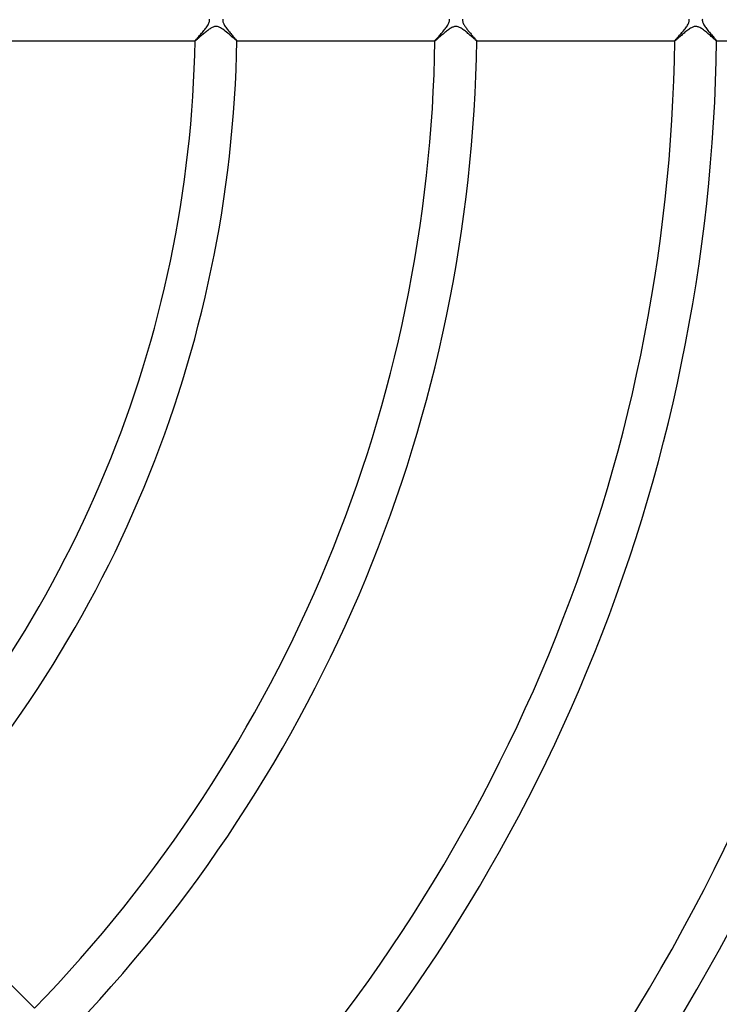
# Model space of a CAD drawing. Header units: millimetres. Extents: x -430 to 430, y -430 to 430.
# Tile 62 of 116: x 96 to 163, y -94 to 0. Entities that reach past the tile are written whole.
import ezdxf

# ---------------------------------------------------------------- set-up
doc = ezdxf.new("R2010")
doc.units = ezdxf.units.MM
doc.layers.add('HIDDEN', color=7, linetype='Continuous')
doc.layers.add('THICK', color=7, linetype='Continuous')

msp = doc.modelspace()

# ---------------------------------------------------------------- linework, layer by layer
at = {"layer": 'HIDDEN'}
for p, q in [((114.34, -0.894), (114.265, -0.947)), ((114.413, -0.845), (114.34, -0.894)), ((114.485, -0.799), (114.413, -0.845)), ((114.557, -0.758), (114.485, -0.799)), ((114.629, -0.72), (114.557, -0.758)), ((114.701, -0.688), (114.629, -0.72)), ((114.773, -0.662), (114.701, -0.688)), ((114.845, -0.642), (114.773, -0.662)), ((114.916, -0.63), (114.845, -0.642)), ((114.987, -0.625), (114.916, -0.63)), ((115.057, -0.627), (114.987, -0.625)), ((115.129, -0.638), (115.057, -0.627)), ((115.211, -0.658), (115.129, -0.638)), ((115.303, -0.692), (115.211, -0.658)), ((115.407, -0.741), (115.303, -0.692)), ((115.52, -0.806), (115.407, -0.741)), ((115.637, -0.882), (115.52, -0.806)), ((115.756, -0.968), (115.637, -0.882)), ((137.276, -0.94), (137.19, -1.003)), ((137.359, -0.881), (137.276, -0.94)), ((137.44, -0.828), (137.359, -0.881)), ((137.519, -0.78), (137.44, -0.828)), ((137.594, -0.738), (137.519, -0.78)), ((137.665, -0.704), (137.594, -0.738)), ((137.733, -0.676), (137.665, -0.704)), ((137.799, -0.654), (137.733, -0.676)), ((137.863, -0.638), (137.799, -0.654)), ((137.928, -0.628), (137.863, -0.638)), ((137.993, -0.625), (137.928, -0.628)), ((138.059, -0.627), (137.993, -0.625)), ((138.127, -0.637), (138.059, -0.627)), ((138.198, -0.654), (138.127, -0.637)), ((138.272, -0.679), (138.198, -0.654)), ((138.35, -0.712), (138.272, -0.679)), ((138.429, -0.753), (138.35, -0.712)), ((138.509, -0.799), (138.429, -0.753)), ((138.59, -0.85), (138.509, -0.799)), ((138.67, -0.905), (138.59, -0.85)), ((138.751, -0.964), (138.67, -0.905)), ((160.321, -0.908), (160.232, -0.972)), ((160.409, -0.848), (160.321, -0.908)), ((160.495, -0.794), (160.409, -0.848)), ((160.579, -0.746), (160.495, -0.794)), ((160.657, -0.708), (160.579, -0.746)), ((160.727, -0.678), (160.657, -0.708)), ((160.789, -0.657), (160.727, -0.678)), ((160.845, -0.642), (160.789, -0.657)), ((160.898, -0.632), (160.845, -0.642)), ((160.951, -0.626), (160.898, -0.632)), ((161.004, -0.625), (160.951, -0.626)), ((161.057, -0.627), (161.004, -0.625)), ((161.111, -0.634), (161.057, -0.627)), ((161.169, -0.646), (161.111, -0.634)), ((161.233, -0.665), (161.169, -0.646)), ((161.305, -0.692), (161.233, -0.665)), ((161.384, -0.729), (161.305, -0.692)), ((161.47, -0.776), (161.384, -0.729)), ((161.56, -0.83), (161.47, -0.776)), ((161.652, -0.892), (161.56, -0.83)), ((161.746, -0.96), (161.652, -0.892)), ((113.169, -1.859), (113.121, -1.899)), ((113.223, -1.813), (113.169, -1.859)), ((113.281, -1.762), (113.223, -1.813)), ((113.344, -1.708), (113.281, -1.762)), ((113.411, -1.65), (113.344, -1.708)), ((113.481, -1.589), (113.411, -1.65)), ((113.554, -1.526), (113.481, -1.589)), ((113.63, -1.461), (113.554, -1.526)), ((113.709, -1.394), (113.63, -1.461)), ((113.789, -1.326), (113.709, -1.394)), ((113.869, -1.258), (113.789, -1.326)), ((113.95, -1.192), (113.869, -1.258)), ((114.03, -1.127), (113.95, -1.192)), ((114.11, -1.064), (114.03, -1.127)), ((114.188, -1.004), (114.11, -1.064)), ((114.265, -0.947), (114.188, -1.004)), ((115.876, -1.06), (115.756, -0.968)), ((115.997, -1.158), (115.876, -1.06)), ((116.117, -1.258), (115.997, -1.158)), ((116.234, -1.359), (116.117, -1.258)), ((116.346, -1.456), (116.234, -1.359)), ((116.451, -1.548), (116.346, -1.456)), ((116.548, -1.635), (116.451, -1.548)), ((116.638, -1.715), (116.548, -1.635)), ((116.719, -1.787), (116.638, -1.715)), ((116.791, -1.85), (116.719, -1.787)), ((116.852, -1.903), (116.791, -1.85)), ((136.183, -1.849), (136.132, -1.892)), ((136.24, -1.8), (136.183, -1.849)), ((136.302, -1.746), (136.24, -1.8)), ((136.369, -1.689), (136.302, -1.746)), ((136.439, -1.627), (136.369, -1.689)), ((136.514, -1.562), (136.439, -1.627)), ((136.591, -1.495), (136.514, -1.562)), ((136.672, -1.426), (136.591, -1.495)), ((136.755, -1.355), (136.672, -1.426)), ((136.841, -1.283), (136.755, -1.355)), ((136.928, -1.211), (136.841, -1.283)), ((137.016, -1.139), (136.928, -1.211)), ((137.104, -1.069), (137.016, -1.139)), ((137.19, -1.003), (137.104, -1.069)), ((138.831, -1.025), (138.751, -0.964)), ((138.911, -1.088), (138.831, -1.025)), ((138.99, -1.152), (138.911, -1.088)), ((139.07, -1.217), (138.99, -1.152)), ((139.148, -1.283), (139.07, -1.217)), ((139.225, -1.35), (139.148, -1.283)), ((139.301, -1.415), (139.225, -1.35)), ((139.375, -1.48), (139.301, -1.415)), ((139.446, -1.543), (139.375, -1.48)), ((139.515, -1.604), (139.446, -1.543)), ((139.581, -1.662), (139.515, -1.604)), ((139.642, -1.716), (139.581, -1.662)), ((139.699, -1.767), (139.642, -1.716)), ((139.752, -1.814), (139.699, -1.767)), ((139.8, -1.856), (139.752, -1.814)), ((139.843, -1.893), (139.8, -1.856)), ((159.187, -1.847), (159.135, -1.891)), ((159.246, -1.796), (159.187, -1.847)), ((159.311, -1.74), (159.246, -1.796)), ((159.381, -1.679), (159.311, -1.74)), ((159.456, -1.614), (159.381, -1.679)), ((159.534, -1.546), (159.456, -1.614)), ((159.616, -1.475), (159.534, -1.546)), ((159.7, -1.403), (159.616, -1.475)), ((159.786, -1.33), (159.7, -1.403)), ((159.874, -1.256), (159.786, -1.33)), ((159.963, -1.183), (159.874, -1.256)), ((160.053, -1.11), (159.963, -1.183)), ((160.143, -1.04), (160.053, -1.11)), ((160.232, -0.972), (160.143, -1.04)), ((161.841, -1.032), (161.746, -0.96)), ((161.937, -1.108), (161.841, -1.032)), ((162.033, -1.186), (161.937, -1.108)), ((162.129, -1.267), (162.033, -1.186)), ((162.224, -1.348), (162.129, -1.267)), ((162.316, -1.428), (162.224, -1.348)), ((162.405, -1.506), (162.316, -1.428)), ((162.489, -1.58), (162.405, -1.506)), ((162.569, -1.651), (162.489, -1.58)), ((162.644, -1.717), (162.569, -1.651)), ((162.713, -1.778), (162.644, -1.717)), ((162.776, -1.833), (162.713, -1.778)), ((162.832, -1.882), (162.776, -1.833)), ((162.88, -1.923), (162.832, -1.882)), ((112.983, -1.999), (112.982, -1.998)), ((112.982, -1.998), (112.982, -1.998)), ((112.982, -2), (112.985, -2)), ((112.983, -2), (112.983, -1.999)), ((112.983, -1.999), (112.983, -1.999)), ((112.984, -2), (112.983, -2)), ((112.985, -2), (112.984, -2)), ((112.996, -1.996), (112.985, -2)), ((113.016, -1.983), (112.996, -1.996)), ((113.044, -1.962), (113.016, -1.983)), ((113.079, -1.934), (113.044, -1.962)), ((113.121, -1.899), (113.079, -1.934)), ((116.902, -1.945), (116.852, -1.903)), ((116.94, -1.975), (116.902, -1.945)), ((116.966, -1.994), (116.94, -1.975)), ((116.98, -2), (116.966, -1.994)), ((116.981, -2), (116.98, -2)), ((116.98, -2), (116.983, -2)), ((116.982, -2), (116.981, -2)), ((116.983, -1.999), (116.982, -1.999)), ((116.982, -1.999), (116.982, -2)), ((116.983, -1.998), (116.983, -1.998)), ((116.983, -1.998), (116.983, -1.999)), ((135.985, -1.998), (135.985, -1.998)), ((135.986, -1.999), (135.985, -1.998)), ((135.985, -2), (135.988, -2)), ((135.986, -2), (135.986, -1.999)), ((135.986, -1.999), (135.986, -1.999)), ((135.987, -2), (135.986, -2)), ((135.988, -2), (135.987, -2)), ((135.999, -1.995), (135.988, -2)), ((136.02, -1.982), (135.999, -1.995)), ((136.05, -1.959), (136.02, -1.982)), ((136.087, -1.929), (136.05, -1.959)), ((136.132, -1.892), (136.087, -1.929)), ((139.881, -1.925), (139.843, -1.893)), ((139.913, -1.952), (139.881, -1.925)), ((139.94, -1.973), (139.913, -1.952)), ((139.96, -1.988), (139.94, -1.973)), ((139.975, -1.997), (139.96, -1.988)), ((139.983, -2), (139.975, -1.997)), ((139.984, -2), (139.983, -2)), ((139.983, -2), (139.986, -2)), ((139.985, -2), (139.984, -2)), ((139.986, -1.998), (139.985, -1.999)), ((139.985, -1.999), (139.985, -1.999)), ((139.985, -1.999), (139.985, -2)), ((139.986, -1.998), (139.986, -1.998)), ((158.988, -1.998), (158.987, -1.998)), ((158.987, -2), (158.99, -2)), ((158.988, -1.999), (158.988, -1.998)), ((158.989, -2), (158.988, -1.999)), ((158.988, -1.999), (158.988, -1.999)), ((158.99, -2), (158.989, -2)), ((158.989, -2), (158.989, -2)), ((159.001, -1.995), (158.99, -2)), ((159.022, -1.982), (159.001, -1.995)), ((159.051, -1.96), (159.022, -1.982)), ((159.089, -1.929), (159.051, -1.96)), ((159.135, -1.891), (159.089, -1.929)), ((162.92, -1.956), (162.88, -1.923)), ((162.952, -1.98), (162.92, -1.956)), ((162.973, -1.995), (162.952, -1.98)), ((162.985, -2), (162.973, -1.995)), ((162.986, -2), (162.985, -2)), ((162.985, -2), (162.988, -2)), ((162.987, -2), (162.986, -2)), ((162.988, -1.998), (162.987, -1.999)), ((162.987, -1.999), (162.987, -1.999)), ((162.987, -1.999), (162.987, -2)), ((162.988, -1.998), (162.988, -1.998))]:
    msp.add_line(p, q, dxfattribs=at)
at = {"layer": 'THICK'}
for p, q in [((114.375, 0), (114.373, 0.061)), ((115.628, 0.064), (115.625, 0)), ((115.625, 0), (115.627, -0.06)), ((137.375, 0), (137.37, 0.085)), ((138.628, 0.063), (138.624, 0)), ((138.624, 0), (138.629, -0.079)), ((160.375, 0), (160.373, 0.06)), ((160.374, -0.051), (160.375, 0)), ((161.627, 0.062), (161.625, 0)), ((161.625, 0), (161.626, -0.046)), ((113.827, -1.015), (113.901, -0.924)), ((113.901, -0.924), (113.973, -0.834)), ((113.973, -0.834), (114.043, -0.742)), ((114.043, -0.742), (114.108, -0.652)), ((114.108, -0.652), (114.169, -0.562)), ((114.169, -0.562), (114.223, -0.473)), ((114.223, -0.473), (114.271, -0.385)), ((114.271, -0.385), (114.31, -0.3)), ((114.31, -0.3), (114.34, -0.219)), ((114.34, -0.219), (114.36, -0.143)), ((114.36, -0.143), (114.372, -0.07)), ((114.372, -0.07), (114.375, 0)), ((115.627, -0.06), (115.635, -0.12)), ((115.635, -0.12), (115.649, -0.181)), ((115.649, -0.181), (115.667, -0.242)), ((115.667, -0.242), (115.692, -0.308)), ((115.692, -0.308), (115.724, -0.377)), ((115.724, -0.377), (115.763, -0.452)), ((115.763, -0.452), (115.81, -0.532)), ((115.81, -0.532), (115.863, -0.614)), ((115.863, -0.614), (115.921, -0.698)), ((115.921, -0.698), (115.984, -0.785)), ((115.984, -0.785), (116.051, -0.872)), ((116.051, -0.872), (116.121, -0.961)), ((136.88, -0.952), (136.952, -0.862)), ((136.952, -0.862), (137.022, -0.771)), ((137.022, -0.771), (137.088, -0.681)), ((137.088, -0.681), (137.149, -0.592)), ((137.149, -0.592), (137.204, -0.505)), ((137.204, -0.505), (137.253, -0.419)), ((137.253, -0.419), (137.294, -0.337)), ((137.294, -0.337), (137.326, -0.26)), ((137.326, -0.26), (137.349, -0.189)), ((137.349, -0.189), (137.364, -0.122)), ((137.364, -0.122), (137.373, -0.06)), ((137.373, -0.06), (137.375, 0)), ((138.629, -0.079), (138.643, -0.158)), ((138.643, -0.158), (138.666, -0.238)), ((138.666, -0.238), (138.696, -0.317)), ((138.696, -0.317), (138.732, -0.393)), ((138.732, -0.393), (138.772, -0.468)), ((138.772, -0.468), (138.814, -0.539)), ((138.814, -0.539), (138.858, -0.606)), ((138.858, -0.606), (138.902, -0.67)), ((138.902, -0.67), (138.948, -0.735)), ((138.948, -0.735), (138.997, -0.801)), ((138.997, -0.801), (139.048, -0.869)), ((139.048, -0.869), (139.102, -0.937)), ((139.102, -0.937), (139.157, -1.006)), ((159.819, -1.027), (159.893, -0.936)), ((159.893, -0.936), (159.965, -0.845)), ((159.965, -0.845), (160.033, -0.756)), ((160.033, -0.756), (160.098, -0.667)), ((160.098, -0.667), (160.157, -0.58)), ((160.157, -0.58), (160.21, -0.495)), ((160.21, -0.495), (160.256, -0.414)), ((160.256, -0.414), (160.293, -0.339)), ((160.293, -0.339), (160.322, -0.271)), ((160.322, -0.271), (160.343, -0.209)), ((160.343, -0.209), (160.358, -0.153)), ((160.358, -0.153), (160.368, -0.102)), ((160.368, -0.102), (160.374, -0.051)), ((161.626, -0.046), (161.631, -0.092)), ((161.631, -0.092), (161.639, -0.139)), ((161.639, -0.139), (161.651, -0.19)), ((161.651, -0.19), (161.67, -0.249)), ((161.67, -0.249), (161.696, -0.315)), ((161.696, -0.315), (161.73, -0.389)), ((161.73, -0.389), (161.775, -0.472)), ((161.775, -0.472), (161.827, -0.558)), ((161.827, -0.558), (161.885, -0.646)), ((161.885, -0.646), (161.948, -0.735)), ((161.948, -0.735), (162.016, -0.826)), ((162.016, -0.826), (162.086, -0.916)), ((162.086, -0.916), (162.159, -1.007)), ((113.063, -1.89), (113.097, -1.85)), ((113.097, -1.85), (113.137, -1.804)), ((113.137, -1.804), (113.182, -1.753)), ((113.182, -1.753), (113.232, -1.697)), ((113.232, -1.697), (113.286, -1.637)), ((113.286, -1.637), (113.344, -1.572)), ((113.344, -1.572), (113.405, -1.503)), ((113.405, -1.503), (113.47, -1.43)), ((113.47, -1.43), (113.538, -1.353)), ((113.538, -1.353), (113.607, -1.273)), ((113.607, -1.273), (113.68, -1.19)), ((113.68, -1.19), (113.753, -1.104)), ((113.753, -1.104), (113.827, -1.015)), ((116.121, -0.961), (116.193, -1.05)), ((116.193, -1.05), (116.265, -1.138)), ((116.265, -1.138), (116.337, -1.224)), ((116.337, -1.224), (116.408, -1.308)), ((116.408, -1.308), (116.477, -1.389)), ((116.477, -1.389), (116.544, -1.467)), ((116.544, -1.467), (116.609, -1.542)), ((116.609, -1.542), (116.671, -1.613)), ((116.671, -1.613), (116.729, -1.68)), ((116.729, -1.68), (116.783, -1.743)), ((116.783, -1.743), (116.832, -1.8)), ((116.832, -1.8), (116.875, -1.852)), ((116.875, -1.852), (116.912, -1.897)), ((136.042, -1.918), (136.073, -1.881)), ((136.073, -1.881), (136.11, -1.838)), ((136.11, -1.838), (136.153, -1.788)), ((136.153, -1.788), (136.202, -1.734)), ((136.202, -1.734), (136.255, -1.674)), ((136.255, -1.674), (136.313, -1.608)), ((136.313, -1.608), (136.375, -1.539)), ((136.375, -1.539), (136.44, -1.465)), ((136.44, -1.465), (136.509, -1.387)), ((136.509, -1.387), (136.58, -1.306)), ((136.58, -1.306), (136.654, -1.221)), ((136.654, -1.221), (136.729, -1.133)), ((136.729, -1.133), (136.805, -1.043)), ((136.805, -1.043), (136.88, -0.952)), ((139.157, -1.006), (139.213, -1.075)), ((139.213, -1.075), (139.271, -1.144)), ((139.271, -1.144), (139.329, -1.213)), ((139.329, -1.213), (139.388, -1.282)), ((139.388, -1.282), (139.446, -1.351)), ((139.446, -1.351), (139.503, -1.417)), ((139.503, -1.417), (139.559, -1.482)), ((139.559, -1.482), (139.612, -1.544)), ((139.612, -1.544), (139.664, -1.603)), ((139.664, -1.603), (139.713, -1.66)), ((139.713, -1.66), (139.76, -1.714)), ((139.76, -1.714), (139.803, -1.764)), ((139.803, -1.764), (139.843, -1.811)), ((139.843, -1.811), (139.878, -1.853)), ((139.878, -1.853), (139.91, -1.891)), ((159.058, -1.901), (159.096, -1.857)), ((159.096, -1.857), (159.14, -1.805)), ((159.14, -1.805), (159.191, -1.748)), ((159.191, -1.748), (159.247, -1.684)), ((159.247, -1.684), (159.308, -1.615)), ((159.308, -1.615), (159.374, -1.542)), ((159.374, -1.542), (159.443, -1.464)), ((159.443, -1.464), (159.515, -1.382)), ((159.515, -1.382), (159.589, -1.296)), ((159.589, -1.296), (159.666, -1.208)), ((159.666, -1.208), (159.743, -1.118)), ((159.743, -1.118), (159.819, -1.027)), ((162.159, -1.007), (162.233, -1.097)), ((162.233, -1.097), (162.307, -1.186)), ((162.307, -1.186), (162.381, -1.274)), ((162.381, -1.274), (162.454, -1.359)), ((162.454, -1.359), (162.526, -1.442)), ((162.526, -1.442), (162.595, -1.522)), ((162.595, -1.522), (162.661, -1.599)), ((162.661, -1.599), (162.723, -1.67)), ((162.723, -1.67), (162.78, -1.736)), ((162.78, -1.736), (162.832, -1.796)), ((162.832, -1.796), (162.877, -1.85)), ((162.877, -1.85), (162.916, -1.897)), ((93.979, -2), (112.982, -2)), ((112.982, -1.998), (112.986, -1.989)), ((112.986, -1.989), (112.996, -1.973)), ((112.996, -1.973), (113.012, -1.952)), ((113.012, -1.952), (113.034, -1.924)), ((113.034, -1.924), (113.063, -1.89)), ((116.912, -1.897), (116.942, -1.935)), ((116.942, -1.935), (116.965, -1.965)), ((116.965, -1.965), (116.978, -1.986)), ((116.978, -1.986), (116.983, -1.998)), ((116.983, -2), (135.985, -2)), ((135.985, -1.998), (135.989, -1.988)), ((135.989, -1.988), (136, -1.972)), ((136, -1.972), (136.017, -1.948)), ((136.017, -1.948), (136.042, -1.918)), ((139.91, -1.891), (139.936, -1.924)), ((139.936, -1.924), (139.957, -1.951)), ((139.957, -1.951), (139.973, -1.973)), ((139.973, -1.973), (139.983, -1.988)), ((139.983, -1.988), (139.986, -1.998)), ((139.986, -2), (158.987, -2)), ((158.987, -1.998), (158.992, -1.986)), ((158.992, -1.986), (159.006, -1.966)), ((159.006, -1.966), (159.028, -1.938)), ((159.028, -1.938), (159.058, -1.901)), ((162.916, -1.897), (162.947, -1.935)), ((162.947, -1.935), (162.969, -1.965)), ((162.969, -1.965), (162.983, -1.986)), ((162.983, -1.986), (162.988, -1.998)), ((162.988, -2), (181.989, -2)), ((97.57, -94.742), (84.134, -81.305))]:
    msp.add_line(p, q, dxfattribs=at)
for radius, start, end in [(373, 179.99998, 0), (365, 179.99998, 0), (357, 179.99998, 0), (349, 179.99998, 0), (341, 179.99998, 0), (333, 179.99998, 0), (325, 179.99998, 0), (317, 179.99998, 0), (309, 179.99998, 0), (301, 179.99998, 0), (293, 179.99998, 0), (285, 179.99998, 0), (277, 179.99998, 0), (269, 179.99998, 0), (261, 179.99998, 0), (253, 179.99998, 0), (245, 179.99998, 0), (237, 179.99998, 0), (230, 179.99998, 0), (113, 316.01288, 358.98713), (117, 315.97822, 359.02179), (136, 315.84157, 359.15844), (140, 315.81751, 359.1825), (159, 315.71982, 359.28019), (163, 315.70217, 359.29784), (182, 315.62883, 359.37118), (186, 315.61531, 359.3847), (205, 315.5583, 359.44171), (209, 315.54759, 359.45237), (226, 315.50639, 359.49356)]:
    msp.add_arc((0, 0), radius, start, end, dxfattribs=at)

doc.saveas('drawing.dxf')
